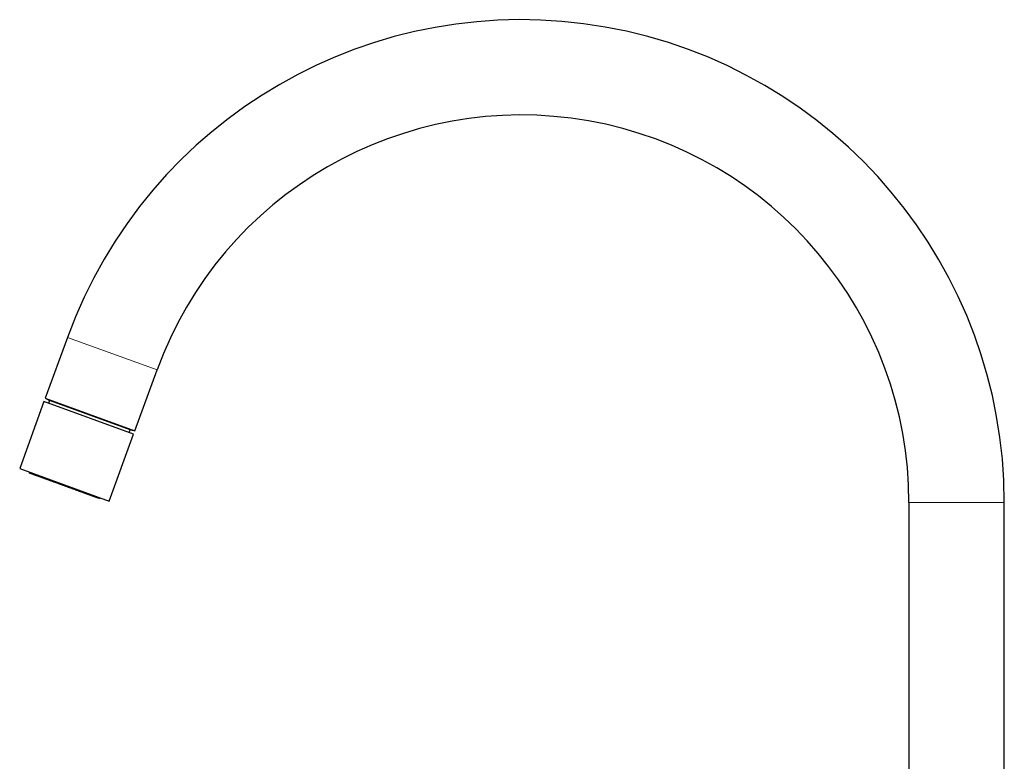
# Model space of a CAD drawing. Header units: millimetres. Extents: x 8 to 835, y 12 to 866.
# Tile 26 of 46: x 29 to 265, y 689 to 866. Entities that reach past the tile are written whole.
import ezdxf

# ---------------------------------------------------------------- set-up
doc = ezdxf.new("R2010")
doc.units = ezdxf.units.MM

msp = doc.modelspace()

# ---------------------------------------------------------------- linework, layer by layer
at = {"color": 7, "linetype": 'Continuous', "lineweight": 30}
for p, q in [((40.56, 789.91), (35.27, 775.37)), ((56.7, 767.58), (61.99, 782.11)), ((35.27, 775.37), (56.7, 767.58)), ((35.43, 775.32), (36.29, 774.82)), ((36.29, 774.82), (36.04, 774.13)), ((55.56, 767.81), (36.29, 774.82)), ((34.96, 774.53), (29.15, 758.55)), ((56.39, 766.73), (34.96, 774.53)), ((55.31, 767.12), (55.56, 767.81)), ((55.56, 767.81), (56.54, 767.63)), ((50.57, 750.76), (56.39, 766.73)), ((29.15, 758.55), (50.57, 750.76)), ((31.4, 757.73), (31.39, 757.69)), ((48.3, 751.53), (48.32, 751.58)), ((241.77, 750.41), (241.77, 638.62)), ((264.57, 640.75), (264.57, 750.41))]:
    msp.add_line(p, q, dxfattribs=at)
at = {"color": 8, "linetype": 'Continuous', "lineweight": 0}
for p, q in [((40.56, 789.91), (61.99, 782.11)), ((48.3, 751.53), (31.39, 757.69)), ((48.3, 751.53), (48.3, 751.53)), ((264.57, 750.41), (241.77, 750.41))]:
    msp.add_line(p, q, dxfattribs=at)
at = {"color": 7, "linetype": 'Continuous', "lineweight": 30}
for centre, radius, start, end in [((149.08, 750.41), 115.49, 0, 160), ((149.08, 750.41), 92.69, 0, 160), ((31.58, 757.62), 0.2, 160, 250), ((48.11, 751.6), 0.2, 250, 340)]:
    msp.add_arc(centre, radius, start, end, dxfattribs=at)
msp.add_open_spline([(48.04, 751.41), (48.04, 751.41), (48.03, 751.41), (48.01, 751.42), (47.99, 751.43), (47.96, 751.44), (47.92, 751.46), (47.87, 751.47), (47.82, 751.49), (47.77, 751.51), (47.71, 751.53), (47.65, 751.55), (47.59, 751.58), (47.52, 751.6), (47.45, 751.63), (47.36, 751.66), (47.26, 751.7), (47.13, 751.74), (47, 751.79), (46.86, 751.84), (46.71, 751.89), (46.55, 751.96), (46.36, 752.02), (46.14, 752.1), (45.92, 752.18), (45.69, 752.27), (45.46, 752.35), (45.23, 752.43), (45.02, 752.51), (44.79, 752.59), (44.56, 752.68), (44.33, 752.76), (44.1, 752.85), (43.88, 752.92), (43.67, 753), (43.46, 753.08), (43.25, 753.16), (43.03, 753.24), (42.81, 753.32), (42.58, 753.4), (42.34, 753.49), (42.1, 753.57), (41.85, 753.66), (41.6, 753.76), (41.35, 753.85), (41.1, 753.94), (40.82, 754.04), (40.52, 754.15), (40.19, 754.27), (39.86, 754.39), (39.55, 754.5), (39.28, 754.6), (39.04, 754.69), (38.8, 754.77), (38.56, 754.86), (38.32, 754.95), (38.08, 755.04), (37.85, 755.12), (37.64, 755.2), (37.45, 755.27), (37.25, 755.34), (37.06, 755.41), (36.87, 755.48), (36.69, 755.54), (36.48, 755.62), (36.24, 755.7), (35.99, 755.8), (35.75, 755.89), (35.51, 755.97), (35.27, 756.06), (35.02, 756.15), (34.76, 756.24), (34.5, 756.34), (34.24, 756.43), (33.99, 756.53), (33.77, 756.61), (33.56, 756.68), (33.38, 756.75), (33.2, 756.81), (33.03, 756.87), (32.87, 756.93), (32.73, 756.99), (32.6, 757.03), (32.48, 757.07), (32.37, 757.11), (32.27, 757.15), (32.17, 757.19), (32.08, 757.22), (32, 757.25), (31.91, 757.28), (31.84, 757.31), (31.77, 757.33), (31.71, 757.36), (31.66, 757.37), (31.61, 757.39), (31.57, 757.41), (31.54, 757.42), (31.52, 757.43), (31.51, 757.43), (31.51, 757.43), (31.51, 757.43)], degree=3, knots=[0, 0, 0, 0, 0.009423, 0.01883, 0.028229, 0.037628, 0.047035, 0.056458, 0.066312, 0.07415, 0.08198, 0.089806, 0.097634, 0.105467, 0.113311, 0.12117, 0.132011, 0.142829, 0.153636, 0.164446, 0.175271, 0.186122, 0.199405, 0.212657, 0.225902, 0.23916, 0.252456, 0.263528, 0.274576, 0.285614, 0.296653, 0.307708, 0.318791, 0.328085, 0.33736, 0.346626, 0.35589, 0.365159, 0.374441, 0.383744, 0.393733, 0.403703, 0.413665, 0.423627, 0.4336, 0.443593, 0.453162, 0.466096, 0.479018, 0.491949, 0.504911, 0.514332, 0.523737, 0.533136, 0.542535, 0.551944, 0.561369, 0.571223, 0.579061, 0.586891, 0.594718, 0.602545, 0.610379, 0.618223, 0.626081, 0.636922, 0.64774, 0.658548, 0.669358, 0.680182, 0.691033, 0.704317, 0.717569, 0.730813, 0.744071, 0.757367, 0.768439, 0.779488, 0.790525, 0.801564, 0.812619, 0.823702, 0.832996, 0.842272, 0.851538, 0.860801, 0.87007, 0.879352, 0.888655, 0.898644, 0.908615, 0.918576, 0.928539, 0.938511, 0.948504, 0.958076, 0.971012, 0.983934, 0.996864, 1, 1, 1, 1], dxfattribs=at)

doc.saveas('drawing.dxf')
